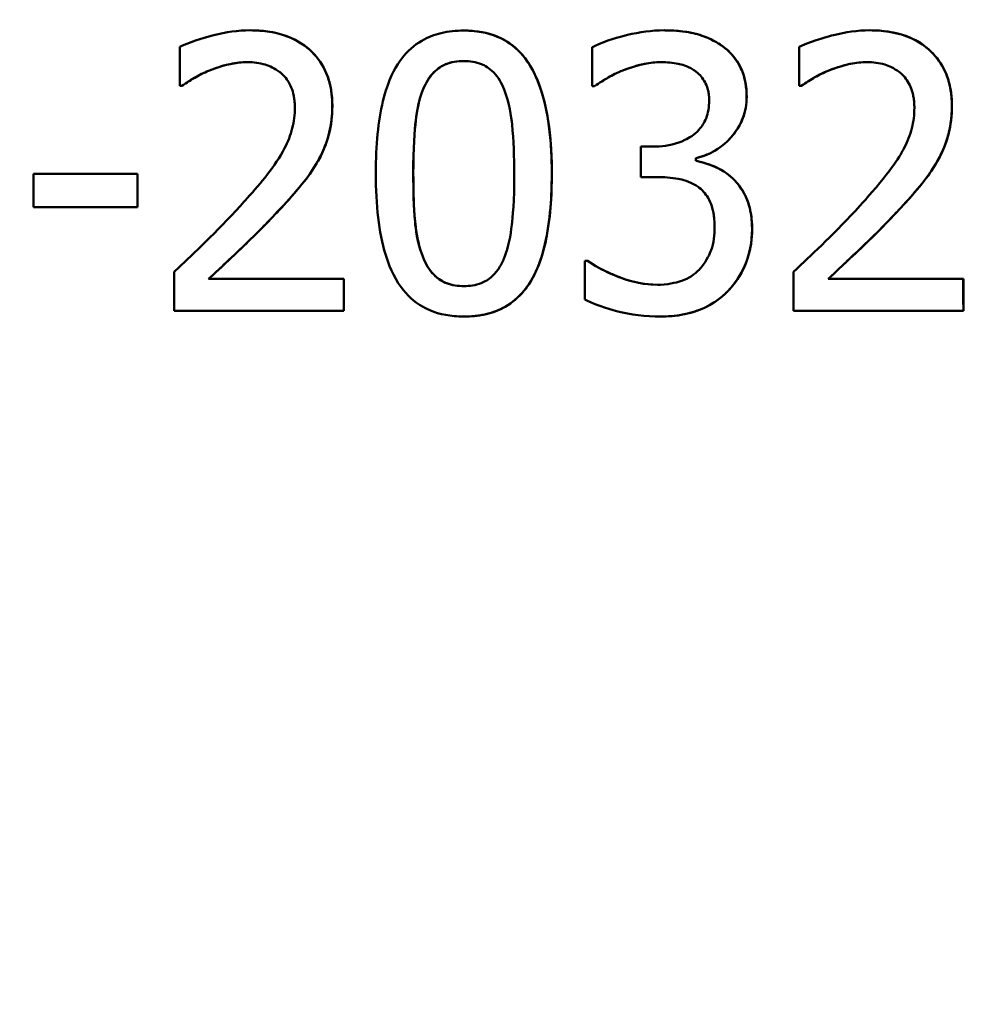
# Model space of a CAD drawing. Header units: millimetres. Extents: x 100 to 2000, y 93 to 2870.
# Tile 22 of 32: x 666 to 675, y 1519 to 1528. Entities that reach past the tile are written whole.
import ezdxf

# ---------------------------------------------------------------- set-up
doc = ezdxf.new("R2010")
doc.units = ezdxf.units.MM
doc.header["$LTSCALE"] = 10
for name, color, linetype, lineweight in [('Dimensions(ISO)', 7, 'Continuous', 25), ('Visible Edges(ISO)', 7, 'Continuous', 50), ('Visible Tangent Edges(ISO)', 7, 'Continuous', 25)]:
    doc.layers.add(name, color=color, linetype=linetype, lineweight=lineweight)
doc.styles.add('Text_3.5mm', font='arial.ttf', dxfattribs={"width": 0.9})
doc.dimstyles.new('KS-STANDARD', dxfattribs={"dimscale": 10, "dimtxt": 3.5, "dimasz": 2.5, "dimexe": 3.175, "dimexo": 0, "dimgap": 0.8, "dimtad": 1, "dimdec": 1, "dimrnd": 1e-08, "dimtxsty": 'Text_3.5mm', "dimcen": 0.09, "dimdle": 10, "dimclrd": 7, "dimclre": 7, "dimclrt": 7, "dimadec": 0, "dimazin": 2, "dimtfac": 0.714286, "dimtdec": 4, "dimtmove": 0, "dimatfit": 3, "dimfxl": 0, "dimtolj": 1, "dimlwd": 25, "dimlwe": 25, "dimarcsym": 0})

# ---------------------------------------------------------------- blocks, each defined once
blk = doc.blocks.new('*D7')
at = {"layer": 'Defpoints', "color": 0, "linetype": 'Continuous'}
for p in [(1000.5241, 1726.8436), (1100.692, 1726.8436), (594.9241, 1447.1514)]:
    blk.add_point(p, dxfattribs=at)
at = {"layer": 'Dimensions(ISO)', "color": 7, "linetype": 'Continuous', "lineweight": 25}
for p, q in [((1000.5241, 1726.8436), (1132.442, 1726.8436)), ((1100.692, 1472.1514), (1100.692, 1701.8436)), ((594.9241, 1447.1514), (1132.442, 1447.1514))]:
    blk.add_line(p, q, dxfattribs=at)
at = {"layer": 'Dimensions(ISO)', "color": 7, "linetype": 'Continuous'}
for points in [[(1096.5254, 1701.8436), (1104.8587, 1701.8436), (1100.692, 1726.8436)], [(1096.5254, 1472.1514), (1104.8587, 1472.1514), (1100.692, 1447.1514)]]:
    blk.add_solid(points, dxfattribs=at)
at = {"layer": 'Dimensions(ISO)', "color": 7, "linetype": 'Continuous', "lineweight": 25, "insert": (1074.822, 1548.6263), "char_height": 35, "attachment_point": 4, "rotation": 90, "style": 'Text_3.5mm'}
blk.add_mtext('\\A1;280', dxfattribs=at)

msp = doc.modelspace()

# ---------------------------------------------------------------- linework, layer by layer
at = {"layer": 'Visible Edges(ISO)'}
for p, q in [((668.398, 1527.6514), (668.3986, 1527.6514)), ((670.341, 1527.6494), (670.3417, 1527.6494)), ((672.1626, 1527.6514), (672.1633, 1527.6514)), ((674.0332, 1527.6514), (674.0338, 1527.6514)), ((671.7772, 1527.2827), (671.7779, 1527.2827)), ((667.7755, 1527.1449), (667.7572, 1527.1449)), ((667.7755, 1527.1449), (667.7761, 1527.1449)), ((671.5298, 1527.1429), (671.5095, 1527.1429)), ((671.5298, 1527.1429), (671.5304, 1527.1429)), ((673.4104, 1527.1449), (673.3921, 1527.1449)), ((673.4104, 1527.1449), (673.4111, 1527.1449)), ((671.9519, 1526.5939), (672.0635, 1526.5939)), ((672.451, 1526.4885), (672.4517, 1526.4885)), ((672.451, 1526.4642), (672.4517, 1526.4642)), ((666.4252, 1526.3447), (667.3722, 1526.3447)), ((667.3722, 1526.3447), (667.3729, 1526.3447)), ((672.094, 1526.3163), (671.952, 1526.3163)), ((667.3724, 1526.0408), (666.4254, 1526.0408)), ((667.3724, 1526.0408), (667.373, 1526.0408)), ((671.4413, 1525.5546), (671.4657, 1525.5546)), ((671.4657, 1525.5546), (671.4664, 1525.5546)), ((668.0198, 1525.3884), (669.2488, 1525.3884)), ((669.2488, 1525.3884), (669.2495, 1525.3884)), ((673.6548, 1525.3884), (674.8844, 1525.3884)), ((674.8844, 1525.3884), (674.8851, 1525.3884)), ((669.2491, 1525.0987), (667.7057, 1525.0987)), ((669.2491, 1525.0987), (669.2497, 1525.0987)), ((674.8847, 1525.0987), (673.3406, 1525.0987)), ((674.8847, 1525.0987), (674.8854, 1525.0987)), ((670.3424, 1525.0461), (670.343, 1525.0461)), ((672.1254, 1525.0461), (672.1261, 1525.0461))]:
    msp.add_line(p, q, dxfattribs=at)
for points, knots in [([(668.398, 1527.6514), (668.2868, 1527.6514), (668.1755, 1527.6348), (668.009, 1527.5925), (667.8817, 1527.5579), (667.7733, 1527.5092), (667.7652, 1527.5054), (667.7572, 1527.5015)], [-0.1012861, -0.1012861, -0.1012861, -0.1012861, -0.0370418, -0.0370418, -0.0027812, -0.0027812, 0, 0, 0, 0]), ([(669.1445, 1526.9646), (669.1445, 1526.974), (669.1443, 1526.9834), (669.142, 1527.0651), (669.1317, 1527.1365), (669.0859, 1527.2823), (669.0484, 1527.3517), (668.9536, 1527.4646), (668.8906, 1527.5226), (668.6985, 1527.6186), (668.5873, 1527.642), (668.4499, 1527.6507), (668.4239, 1527.6514), (668.398, 1527.6514)], [-0.1518637, -0.1518637, -0.1518637, -0.1518637, -0.1475148, -0.1475148, -0.1140475, -0.1140475, -0.076067, -0.076067, -0.0437171, -0.0437171, -0.0082261, -0.0082261, 0, 0, 0, 0]), ([(668.3986, 1527.6514), (668.5155, 1527.6514), (668.6344, 1527.636), (668.8247, 1527.5615), (668.8978, 1527.5157), (669.0174, 1527.3966), (669.0617, 1527.331), (669.1301, 1527.164), (669.1451, 1527.065), (669.1451, 1526.9646)], [0, 0, 0, 0, 0.03708, 0.03708, 0.0647443, 0.0647443, 0.089631, 0.089631, 0.1198113, 0.1198113, 0.1198113, 0.1198113]), ([(670.341, 1527.6494), (670.2719, 1527.6494), (670.2022, 1527.6427), (670.0735, 1527.6116), (670.0146, 1527.5892), (669.8888, 1527.5164), (669.828, 1527.4623), (669.7274, 1527.3316), (669.675, 1527.2405), (669.5793, 1526.9364), (669.5509, 1526.731), (669.541, 1526.4467), (669.5402, 1526.3966), (669.5402, 1526.3467)], [-0.3004129, -0.3004129, -0.3004129, -0.3004129, -0.2489104, -0.2489104, -0.2025513, -0.2025513, -0.1433017, -0.1433017, -0.0861745, -0.0861745, -0.0151673, -0.0151673, 0, 0, 0, 0]), ([(671.1406, 1526.3487), (671.1405, 1526.4923), (671.1334, 1526.6402), (671.0989, 1526.8985), (671.0746, 1527.0173), (671.0063, 1527.2157), (670.9633, 1527.3117), (670.8458, 1527.465), (670.7836, 1527.5203), (670.6251, 1527.6099), (670.5314, 1527.6354), (670.4036, 1527.648), (670.3723, 1527.6494), (670.341, 1527.6494)], [-0.1948832, -0.1948832, -0.1948832, -0.1948832, -0.143733, -0.143733, -0.1017855, -0.1017855, -0.068282, -0.068282, -0.0414439, -0.0414439, -0.0100897, -0.0100897, 0, 0, 0, 0]), ([(670.3417, 1527.6494), (670.4471, 1527.6494), (670.5525, 1527.6334), (670.728, 1527.5585), (670.7968, 1527.5105), (670.9005, 1527.3998), (670.9562, 1527.3261), (671.1194, 1526.9428), (671.1411, 1526.6025), (671.1413, 1526.3487)], [0, 0, 0, 0, 0.0340202, 0.0340202, 0.0612848, 0.0612848, 0.0817302, 0.0817302, 0.1274853, 0.1274853, 0.1274853, 0.1274853]), ([(672.1626, 1527.6514), (672.0509, 1527.6514), (671.9388, 1527.6357), (671.7532, 1527.5911), (671.6346, 1527.5586), (671.5277, 1527.507), (671.5185, 1527.5023), (671.5094, 1527.4974)], [-0.08801735, -0.08801735, -0.08801735, -0.08801735, -0.03791609, -0.03791609, -0.00326889, -0.00326889, 0, 0, 0, 0]), ([(672.6901, 1527.5096), (672.6238, 1527.5563), (672.5518, 1527.5901), (672.4202, 1527.6288), (672.3339, 1527.6476), (672.1899, 1527.6512), (672.1763, 1527.6514), (672.1626, 1527.6514)], [-0.106868, -0.106868, -0.106868, -0.106868, -0.0472693, -0.0472693, -0.0044777, -0.0044777, 0, 0, 0, 0]), ([(672.1633, 1527.6514), (672.2369, 1527.6514), (672.3124, 1527.6466), (672.4411, 1527.6238), (672.4942, 1527.6092), (672.5974, 1527.5675), (672.6455, 1527.5415), (672.6907, 1527.5096)], [0, 0, 0, 0, 0.02416393, 0.02416393, 0.04293737, 0.04293737, 0.06105215, 0.06105215, 0.06105215, 0.06105215]), ([(674.0332, 1527.6514), (673.923, 1527.6514), (673.8126, 1527.6351), (673.6644, 1527.5977), (673.5273, 1527.5621), (673.4102, 1527.5102), (673.4011, 1527.5059), (673.392, 1527.5015)], [-0.1454244, -0.1454244, -0.1454244, -0.1454244, -0.0416476, -0.0416476, -0.0032557, -0.0032557, 0, 0, 0, 0]), ([(674.78, 1526.9646), (674.78, 1526.9779), (674.7797, 1526.9911), (674.7764, 1527.0723), (674.7662, 1527.1391), (674.7239, 1527.2749), (674.6904, 1527.3395), (674.6043, 1527.4495), (674.5423, 1527.5112), (674.3479, 1527.6148), (674.2343, 1527.6402), (674.0916, 1527.6505), (674.0623, 1527.6514), (674.0332, 1527.6514)], [-0.1601083, -0.1601083, -0.1601083, -0.1601083, -0.1536242, -0.1536242, -0.1202531, -0.1202531, -0.0825992, -0.0825992, -0.0479598, -0.0479598, -0.0097675, -0.0097675, 0, 0, 0, 0]), ([(674.0338, 1527.6514), (674.144, 1527.6514), (674.2562, 1527.6377), (674.4679, 1527.5616), (674.5402, 1527.5071), (674.6458, 1527.4054), (674.6915, 1527.3409), (674.7429, 1527.2214), (674.7567, 1527.1752), (674.7762, 1527.074), (674.7807, 1527.0194), (674.7807, 1526.9646)], [0, 0, 0, 0, 0.0368949, 0.0368949, 0.075063, 0.075063, 0.1196425, 0.1196425, 0.1456117, 0.1456117, 0.1744481, 0.1744481, 0.1744481, 0.1744481]), ([(672.9133, 1527.0477), (672.9133, 1527.0586), (672.9131, 1527.0694), (672.911, 1527.1205), (672.9062, 1527.1605), (672.8845, 1527.2567), (672.8658, 1527.299), (672.816, 1527.3927), (672.7706, 1527.4456), (672.7078, 1527.4965), (672.699, 1527.5032), (672.6901, 1527.5096)], [-0.04569538, -0.04569538, -0.04569538, -0.04569538, -0.04375634, -0.04375634, -0.03657083, -0.03657083, -0.0259822, -0.0259822, -0.0035504, -0.0035504, 0, 0, 0, 0]), ([(672.6907, 1527.5096), (672.7435, 1527.4716), (672.7897, 1527.4254), (672.863, 1527.314), (672.8812, 1527.2624), (672.9073, 1527.1692), (672.914, 1527.1086), (672.914, 1527.0477)], [0, 0, 0, 0, 0.0210101, 0.0210101, 0.04182846, 0.04182846, 0.07585134, 0.07585134, 0.07585134, 0.07585134]), ([(668.0188, 1527.2827), (668.0795, 1527.3078), (668.206, 1527.3573), (668.3602, 1527.3616), (668.3669, 1527.3617), (668.3737, 1527.3617)], [-0.04889074, -0.04889074, -0.04889074, -0.04889074, -0.00214249, -0.00214249, 0, 0, 0, 0]), ([(668.3737, 1527.3617), (668.3209, 1527.3617), (668.2684, 1527.3558), (668.1822, 1527.3373), (668.107, 1527.319), (668.0194, 1527.2827)], [0.00006785, 0.00006785, 0.00006785, 0.00006785, 0.01683465, 0.01683465, 0.02783933, 0.02783933, 0.02783933, 0.02783933]), ([(668.3737, 1527.3617), (668.4284, 1527.3617), (668.483, 1527.3552), (668.5745, 1527.3272), (668.621, 1527.3072), (668.6709, 1527.268), (668.6755, 1527.2643), (668.68, 1527.2604)], [-0.04411118, -0.04411118, -0.04411118, -0.04411118, -0.0199958, -0.0199958, -0.00185118, -0.00185118, 0, 0, 0, 0]), ([(669.9679, 1527.1085), (669.9804, 1527.1398), (669.9953, 1527.1703), (670.0294, 1527.2246), (670.0479, 1527.2486), (670.108, 1527.3092), (670.1462, 1527.33), (670.2282, 1527.364), (670.2852, 1527.3718), (670.341, 1527.3718)], [-0.03954601, -0.03954601, -0.03954601, -0.03954601, -0.03353125, -0.03353125, -0.02804277, -0.02804277, -0.01799662, -0.01799662, 0, 0, 0, 0]), ([(670.341, 1527.3718), (670.2833, 1527.3718), (670.2244, 1527.3633), (670.143, 1527.3277), (670.1044, 1527.3064), (670.0453, 1527.2445), (670.0278, 1527.2213), (669.9952, 1527.1687), (669.9808, 1527.139), (669.9685, 1527.1085)], [0.0000701, 0.0000701, 0.0000701, 0.0000701, 0.01868056, 0.01868056, 0.02813225, 0.02813225, 0.03292523, 0.03292523, 0.03827827, 0.03827827, 0.03827827, 0.03827827]), ([(670.341, 1527.3718), (670.3961, 1527.3718), (670.4519, 1527.3642), (670.5302, 1527.3321), (670.5707, 1527.3112), (670.6544, 1527.224), (670.6853, 1527.1702), (670.7082, 1527.1125)], [-0.07374399, -0.07374399, -0.07374399, -0.07374399, -0.03812882, -0.03812882, -0.01911236, -0.01911236, 0, 0, 0, 0]), ([(671.7772, 1527.2827), (671.9614, 1527.3554), (672.0881, 1527.3606), (672.1215, 1527.3616), (672.1289, 1527.3617), (672.1363, 1527.3617)], [-0.01093385, -0.01093385, -0.01093385, -0.01093385, -0.00242905, -0.00242905, 0, 0, 0, 0]), ([(672.1363, 1527.3617), (672.0852, 1527.3617), (672.0344, 1527.3564), (671.9337, 1527.3355), (671.8593, 1527.3148), (671.7779, 1527.2827)], [0.00007257, 0.00007257, 0.00007257, 0.00007257, 0.01683468, 0.01683468, 0.0335202, 0.0335202, 0.0335202, 0.0335202]), ([(672.1363, 1527.3617), (672.1883, 1527.3617), (672.2403, 1527.3571), (672.321, 1527.3403), (672.3708, 1527.3278), (672.4302, 1527.2916), (672.4354, 1527.2882), (672.4406, 1527.2847)], [-0.05775637, -0.05775637, -0.05775637, -0.05775637, -0.02265302, -0.02265302, -0.00201425, -0.00201425, 0, 0, 0, 0]), ([(673.6538, 1527.2827), (673.7475, 1527.3215), (673.8617, 1527.3574), (673.9936, 1527.3616), (674.0012, 1527.3617), (674.0089, 1527.3617)], [-0.04412355, -0.04412355, -0.04412355, -0.04412355, -0.00255028, -0.00255028, 0, 0, 0, 0]), ([(674.0089, 1527.3617), (673.959, 1527.3617), (673.9093, 1527.3564), (673.8103, 1527.3363), (673.7352, 1527.3161), (673.6545, 1527.2827)], [0.00007562, 0.00007562, 0.00007562, 0.00007562, 0.01678922, 0.01678922, 0.0335544, 0.0335544, 0.0335544, 0.0335544]), ([(674.0089, 1527.3617), (674.0631, 1527.3617), (674.1174, 1527.3553), (674.209, 1527.3275), (674.255, 1527.3077), (674.305, 1527.269), (674.3102, 1527.2648), (674.3153, 1527.2604)], [-0.04500407, -0.04500407, -0.04500407, -0.04500407, -0.02074661, -0.02074661, -0.00218173, -0.00218173, 0, 0, 0, 0]), ([(667.7755, 1527.1449), (667.8071, 1527.1671), (667.8996, 1527.2325), (668.0082, 1527.2784), (668.0135, 1527.2806), (668.0188, 1527.2827)], [-0.03673159, -0.03673159, -0.03673159, -0.03673159, -0.00179141, -0.00179141, 0, 0, 0, 0]), ([(668.0194, 1527.2827), (667.9761, 1527.2654), (667.9342, 1527.2447), (667.8697, 1527.2062), (667.8167, 1527.1733), (667.7761, 1527.1449)], [0, 0, 0, 0, 0.01456406, 0.01456406, 0.02321608, 0.02321608, 0.02321608, 0.02321608]), ([(668.68, 1527.2604), (668.6997, 1527.2434), (668.7171, 1527.2241), (668.7514, 1527.1753), (668.7638, 1527.1489), (668.7812, 1527.1064), (668.7885, 1527.0815), (668.7964, 1527.0418), (668.7986, 1527.0274), (668.8012, 1527.0039), (668.802, 1526.9948), (668.8034, 1526.9726), (668.8037, 1526.9595), (668.8037, 1526.9464)], [-0.03005467, -0.03005467, -0.03005467, -0.03005467, -0.02517272, -0.02517272, -0.01902846, -0.01902846, -0.01111109, -0.01111109, -0.00671709, -0.00671709, -0.00394937, -0.00394937, 0, 0, 0, 0]), ([(671.5298, 1527.1429), (671.6025, 1527.1934), (671.6785, 1527.2393), (671.7643, 1527.2772), (671.7708, 1527.28), (671.7772, 1527.2827)], [-0.02998523, -0.02998523, -0.02998523, -0.02998523, -0.0022392, -0.0022392, 0, 0, 0, 0]), ([(671.7779, 1527.2827), (671.736, 1527.2649), (671.6932, 1527.2445), (671.6212, 1527.203), (671.5721, 1527.1719), (671.5304, 1527.1429)], [0, 0, 0, 0, 0.01455149, 0.01455149, 0.02625758, 0.02625758, 0.02625758, 0.02625758]), ([(672.4406, 1527.2847), (672.4456, 1527.2813), (672.4504, 1527.2777), (672.488, 1527.2482), (672.5144, 1527.2159), (672.5413, 1527.1666), (672.5525, 1527.1445), (672.5643, 1527.0985), (672.5668, 1527.0854), (672.5698, 1527.0638), (672.5707, 1527.0555), (672.5721, 1527.0359), (672.5725, 1527.0246), (672.5725, 1527.0132)], [-0.06018099, -0.06018099, -0.06018099, -0.06018099, -0.05514115, -0.05514115, -0.02046915, -0.02046915, -0.01001795, -0.01001795, -0.00595336, -0.00595336, -0.00341176, -0.00341176, 0, 0, 0, 0]), ([(673.4104, 1527.1449), (673.4424, 1527.1673), (673.5338, 1527.2319), (673.6419, 1527.2778), (673.6478, 1527.2803), (673.6538, 1527.2827)], [-0.03815383, -0.03815383, -0.03815383, -0.03815383, -0.00209901, -0.00209901, 0, 0, 0, 0]), ([(673.6545, 1527.2827), (673.6135, 1527.2663), (673.5735, 1527.2468), (673.5034, 1527.2058), (673.4495, 1527.1718), (673.4111, 1527.1449)], [0, 0, 0, 0, 0.01440247, 0.01440247, 0.02604846, 0.02604846, 0.02604846, 0.02604846]), ([(674.3153, 1527.2604), (674.3197, 1527.2566), (674.324, 1527.2527), (674.3608, 1527.2172), (674.386, 1527.1792), (674.412, 1527.1182), (674.4206, 1527.0946), (674.4305, 1527.0491), (674.4328, 1527.035), (674.4358, 1527.0117), (674.4367, 1527.0025), (674.4386, 1526.9778), (674.4391, 1526.9621), (674.4391, 1526.9464)], [-0.04945125, -0.04945125, -0.04945125, -0.04945125, -0.04629718, -0.04629718, -0.02177236, -0.02177236, -0.01188062, -0.01188062, -0.00752798, -0.00752798, -0.00473558, -0.00473558, 0, 0, 0, 0]), ([(669.881, 1526.3467), (669.8809, 1526.5795), (669.8936, 1526.7442), (669.9143, 1526.9216), (669.9333, 1527.0213), (669.9679, 1527.1085)], [-0.05370416, -0.05370416, -0.05370416, -0.05370416, -0.02819331, -0.02819331, 0, 0, 0, 0]), ([(669.9685, 1527.1085), (669.9338, 1527.021), (669.9148, 1526.921), (669.8944, 1526.7446), (669.8815, 1526.5801), (669.8816, 1526.3467)], [0, 0, 0, 0, 0.02827254, 0.02827254, 0.0534034, 0.0534034, 0.0534034, 0.0534034]), ([(670.7082, 1527.1125), (670.7555, 1526.9936), (670.7723, 1526.8607), (670.7948, 1526.6513), (670.7997, 1526.4956), (670.7998, 1526.3487)], [-0.0649151, -0.0649151, -0.0649151, -0.0649151, -0.04468812, -0.04468812, 0, 0, 0, 0]), ([(672.451, 1526.4885), (672.5062, 1526.5003), (672.5596, 1526.5196), (672.6606, 1526.5756), (672.7063, 1526.6109), (672.782, 1526.6876), (672.8267, 1526.7394), (672.8894, 1526.8694), (672.9058, 1526.9318), (672.9127, 1527.0141), (672.9133, 1527.0309), (672.9133, 1527.0477)], [-0.106255, -0.106255, -0.106255, -0.106255, -0.077266, -0.077266, -0.0485344, -0.0485344, -0.0248042, -0.0248042, -0.0050653, -0.0050653, 0, 0, 0, 0]), ([(672.914, 1527.0477), (672.914, 1526.98), (672.9031, 1526.9139), (672.8566, 1526.7922), (672.8245, 1526.7399), (672.7467, 1526.6475), (672.6938, 1526.5966), (672.5708, 1526.5235), (672.5125, 1526.5014), (672.4517, 1526.4885)], [0, 0, 0, 0, 0.02040585, 0.02040585, 0.03915844, 0.03915844, 0.05731294, 0.05731294, 0.07202923, 0.07202923, 0.07202923, 0.07202923]), ([(668.8037, 1526.9464), (668.8038, 1526.8834), (668.7961, 1526.8211), (668.7646, 1526.6966), (668.7408, 1526.6362), (668.6231, 1526.4102), (668.4962, 1526.2651), (668.3505, 1526.1005), (668.3299, 1526.0776), (668.3093, 1526.055)], [-0.1047511, -0.1047511, -0.1047511, -0.1047511, -0.0857376, -0.0857376, -0.0661912, -0.0661912, -0.009226, -0.009226, 0, 0, 0, 0]), ([(669.0149, 1526.4642), (669.054, 1526.532), (669.084, 1526.6039), (669.1199, 1526.7263), (669.1407, 1526.8087), (669.1443, 1526.9423), (669.1445, 1526.9534), (669.1445, 1526.9646)], [-0.09902744, -0.09902744, -0.09902744, -0.09902744, -0.04026937, -0.04026937, -0.00337103, -0.00337103, 0, 0, 0, 0]), ([(669.1451, 1526.9646), (669.1451, 1526.8774), (669.1362, 1526.7895), (669.1008, 1526.6551), (669.0735, 1526.5647), (669.0155, 1526.4642)], [0, 0, 0, 0, 0.02630502, 0.02630502, 0.04169488, 0.04169488, 0.04169488, 0.04169488]), ([(672.5725, 1527.0132), (672.5725, 1526.9844), (672.5704, 1526.9554), (672.561, 1526.9006), (672.5541, 1526.8749), (672.5288, 1526.8106), (672.5069, 1526.7755), (672.4377, 1526.7001), (672.3893, 1526.6713), (672.2779, 1526.6169), (672.1968, 1526.6003), (672.0989, 1526.5944), (672.0812, 1526.5939), (672.0635, 1526.5939)], [-0.06577483, -0.06577483, -0.06577483, -0.06577483, -0.05967178, -0.05967178, -0.05405981, -0.05405981, -0.04509053, -0.04509053, -0.03203508, -0.03203508, -0.0058002, -0.0058002, 0, 0, 0, 0]), ([(674.4391, 1526.9464), (674.4391, 1526.8839), (674.4315, 1526.8221), (674.4005, 1526.6983), (674.3771, 1526.6383), (674.3135, 1526.5153), (674.2377, 1526.3861), (673.9906, 1526.1061), (673.9676, 1526.0804), (673.9445, 1526.055)], [-0.2910675, -0.2910675, -0.2910675, -0.2910675, -0.2037163, -0.2037163, -0.1138141, -0.1138141, -0.0104727, -0.0104727, 0, 0, 0, 0]), ([(674.6503, 1526.4642), (674.689, 1526.5312), (674.7189, 1526.6024), (674.7552, 1526.7253), (674.7757, 1526.8066), (674.7798, 1526.9392), (674.78, 1526.9519), (674.78, 1526.9646)], [-0.09590627, -0.09590627, -0.09590627, -0.09590627, -0.03996295, -0.03996295, -0.00384, -0.00384, 0, 0, 0, 0]), ([(674.7807, 1526.9646), (674.7807, 1526.8773), (674.7717, 1526.7892), (674.7363, 1526.655), (674.709, 1526.5646), (674.651, 1526.4642)], [0, 0, 0, 0, 0.02635048, 0.02635048, 0.04162899, 0.04162899, 0.04162899, 0.04162899]), ([(668.6805, 1526.0367), (668.741, 1526.101), (668.7995, 1526.1672), (668.8873, 1526.2732), (668.9452, 1526.3446), (669.0055, 1526.4476), (669.0102, 1526.4559), (669.0149, 1526.4642)], [-0.0950797, -0.0950797, -0.0950797, -0.0950797, -0.0358608, -0.0358608, -0.00286002, -0.00286002, 0, 0, 0, 0]), ([(669.0155, 1526.4642), (668.9734, 1526.3884), (668.9234, 1526.3169), (668.8086, 1526.1766), (668.746, 1526.1056), (668.6811, 1526.0367)], [0, 0, 0, 0, 0.02605732, 0.02605732, 0.05456306, 0.05456306, 0.05456306, 0.05456306]), ([(672.7879, 1526.3021), (672.7414, 1526.3461), (672.6895, 1526.3819), (672.6155, 1526.4138), (672.5486, 1526.4418), (672.464, 1526.4615), (672.4575, 1526.4629), (672.451, 1526.4642)], [-0.1264073, -0.1264073, -0.1264073, -0.1264073, -0.0288701, -0.0288701, -0.002199, -0.002199, 0, 0, 0, 0]), ([(672.4517, 1526.4642), (672.5008, 1526.4542), (672.5496, 1526.439), (672.645, 1526.4028), (672.713, 1526.3736), (672.7885, 1526.3021)], [0, 0, 0, 0, 0.01665673, 0.01665673, 0.03406219, 0.03406219, 0.03406219, 0.03406219]), ([(674.3158, 1526.0367), (674.3758, 1526.1005), (674.4339, 1526.1661), (674.5223, 1526.2727), (674.5793, 1526.3429), (674.6397, 1526.4453), (674.6451, 1526.4547), (674.6503, 1526.4642)], [-0.09225573, -0.09225573, -0.09225573, -0.09225573, -0.03590444, -0.03590444, -0.00327351, -0.00327351, 0, 0, 0, 0]), ([(674.651, 1526.4642), (674.61, 1526.3904), (674.5617, 1526.321), (674.4477, 1526.1804), (674.3831, 1526.1075), (674.3165, 1526.0367)], [0, 0, 0, 0, 0.02546354, 0.02546354, 0.05514375, 0.05514375, 0.05514375, 0.05514375]), ([(669.5402, 1526.3467), (669.5404, 1526.0601), (669.5681, 1525.8128), (669.6556, 1525.5233), (669.6985, 1525.412), (669.8235, 1525.2402), (669.8882, 1525.1805), (670.0526, 1525.0864), (670.1496, 1525.0596), (670.2819, 1525.0474), (670.3121, 1525.0461), (670.3424, 1525.0461)], [-0.2017762, -0.2017762, -0.2017762, -0.2017762, -0.1133202, -0.1133202, -0.0730592, -0.0730592, -0.0432728, -0.0432728, -0.0097775, -0.0097775, 0, 0, 0, 0]), ([(669.9666, 1525.5931), (669.9159, 1525.7254), (669.9025, 1525.8522), (669.8845, 1526.0464), (669.881, 1526.201), (669.881, 1526.3467)], [-0.06178266, -0.06178266, -0.06178266, -0.06178266, -0.0443316, -0.0443316, 0, 0, 0, 0]), ([(669.8816, 1526.3467), (669.8817, 1526.2208), (669.8844, 1526.0901), (669.8961, 1525.926), (669.8995, 1525.8904), (669.9145, 1525.7688), (669.9348, 1525.6779), (669.9673, 1525.5931)], [0, 0, 0, 0, 0.03832437, 0.03832437, 0.05149076, 0.05149076, 0.09437483, 0.09437483, 0.09437483, 0.09437483]), ([(670.3424, 1525.0461), (670.4095, 1525.0461), (670.4779, 1525.0525), (670.6044, 1525.0828), (670.6623, 1525.1045), (670.7829, 1525.1734), (670.8401, 1525.2224), (670.9473, 1525.3529), (670.9953, 1525.4403), (671.1045, 1525.748), (671.1304, 1525.985), (671.1398, 1526.2462), (671.1406, 1526.2976), (671.1406, 1526.3487)], [-0.1953859, -0.1953859, -0.1953859, -0.1953859, -0.1680121, -0.1680121, -0.1436506, -0.1436506, -0.1143461, -0.1143461, -0.0795851, -0.0795851, -0.0155722, -0.0155722, 0, 0, 0, 0]), ([(671.1413, 1526.3487), (671.1414, 1526.1467), (671.1283, 1525.9285), (671.0636, 1525.63), (671.0318, 1525.5254), (670.9636, 1525.3878), (670.9323, 1525.3332), (670.8494, 1525.2335), (670.8064, 1525.1938), (670.6878, 1525.1132), (670.6114, 1525.0828), (670.4693, 1525.0516), (670.4056, 1525.0461), (670.343, 1525.0461)], [0, 0, 0, 0, 0.0615306, 0.0615306, 0.0932935, 0.0932935, 0.1079452, 0.1079452, 0.1203577, 0.1203577, 0.1382489, 0.1382489, 0.1523113, 0.1523113, 0.1523113, 0.1523113]), ([(670.7998, 1526.3487), (670.7999, 1526.0969), (670.785, 1525.9447), (670.7665, 1525.7852), (670.7469, 1525.6781), (670.7111, 1525.587)], [-0.04911258, -0.04911258, -0.04911258, -0.04911258, -0.02948256, -0.02948256, 0, 0, 0, 0]), ([(672.094, 1526.3163), (672.1604, 1526.3163), (672.227, 1526.3114), (672.3288, 1526.2926), (672.3912, 1526.2786), (672.4598, 1526.2352), (672.4657, 1526.2313), (672.4714, 1526.2272)], [-0.06968443, -0.06968443, -0.06968443, -0.06968443, -0.02702027, -0.02702027, -0.00234931, -0.00234931, 0, 0, 0, 0]), ([(672.4714, 1526.2272), (672.4752, 1526.2245), (672.479, 1526.2217), (672.5198, 1526.1897), (672.5492, 1526.153), (672.5868, 1526.0808), (672.5955, 1526.0553), (672.6052, 1526.0209), (672.6086, 1526.0058), (672.6133, 1525.9804), (672.6148, 1525.9701), (672.6188, 1525.939), (672.6204, 1525.9178), (672.6216, 1525.886), (672.6218, 1525.8753), (672.6218, 1525.8645)], [-0.03482628, -0.03482628, -0.03482628, -0.03482628, -0.03388011, -0.03388011, -0.02432913, -0.02432913, -0.01791105, -0.01791105, -0.01305594, -0.01305594, -0.00983221, -0.00983221, -0.00329494, -0.00329494, 0, 0, 0, 0]), ([(672.9626, 1525.8402), (672.9626, 1525.8618), (672.962, 1525.8835), (672.9597, 1525.918), (672.9586, 1525.9311), (672.9506, 1526.003), (672.9377, 1526.0609), (672.9021, 1526.1457), (672.8698, 1526.2186), (672.8003, 1526.2903), (672.7942, 1526.2963), (672.7879, 1526.3021)], [-0.11272, -0.11272, -0.11272, -0.11272, -0.0944688, -0.0944688, -0.0833186, -0.0833186, -0.0328494, -0.0328494, -0.0028304, -0.0028304, 0, 0, 0, 0]), ([(672.7885, 1526.3021), (672.8324, 1526.2619), (672.8674, 1526.2131), (672.9252, 1526.1002), (672.9385, 1526.0517), (672.9583, 1525.9609), (672.9633, 1525.9002), (672.9633, 1525.8402)], [0, 0, 0, 0, 0.01968339, 0.01968339, 0.04085421, 0.04085421, 0.07744777, 0.07744777, 0.07744777, 0.07744777]), ([(668.3093, 1526.055), (668.0869, 1525.8105), (667.8812, 1525.619), (667.7294, 1525.4759), (667.7174, 1525.4646), (667.7054, 1525.4533)], [-0.06270173, -0.06270173, -0.06270173, -0.06270173, -0.00495399, -0.00495399, 0, 0, 0, 0]), ([(673.9445, 1526.055), (673.7227, 1525.8113), (673.5204, 1525.623), (673.3671, 1525.4785), (673.3537, 1525.4659), (673.3403, 1525.4533)], [-0.06400582, -0.06400582, -0.06400582, -0.06400582, -0.00558947, -0.00558947, 0, 0, 0, 0]), ([(668.0198, 1525.3884), (668.1116, 1525.4738), (668.2066, 1525.5638), (668.4106, 1525.7581), (668.5247, 1525.8697), (668.6566, 1526.0109), (668.6685, 1526.0238), (668.6805, 1526.0367)], [-0.1098005, -0.1098005, -0.1098005, -0.1098005, -0.0581881, -0.0581881, -0.0053042, -0.0053042, 0, 0, 0, 0]), ([(668.6811, 1526.0367), (668.5782, 1525.9247), (668.4699, 1525.8151), (668.2777, 1525.6303), (668.1413, 1525.5008), (668.0204, 1525.3884)], [0, 0, 0, 0, 0.04580789, 0.04580789, 0.08020977, 0.08020977, 0.08020977, 0.08020977]), ([(673.6548, 1525.3884), (673.7457, 1525.4729), (673.8394, 1525.5617), (674.0359, 1525.7486), (674.1512, 1525.8605), (674.2887, 1526.0074), (674.3023, 1526.0221), (674.3158, 1526.0367)], [-0.1191595, -0.1191595, -0.1191595, -0.1191595, -0.0614218, -0.0614218, -0.0060872, -0.0060872, 0, 0, 0, 0]), ([(674.3165, 1526.0367), (674.2241, 1525.9362), (674.1274, 1525.8376), (673.9634, 1525.6782), (673.896, 1525.6147), (673.7655, 1525.4913), (673.7101, 1525.4392), (673.6555, 1525.3884)], [0, 0, 0, 0, 0.04165487, 0.04165487, 0.06972872, 0.06972872, 0.09159653, 0.09159653, 0.09159653, 0.09159653]), ([(672.6218, 1525.8645), (672.6218, 1525.7893), (672.6137, 1525.7144), (672.5793, 1525.6193), (672.5543, 1525.56), (672.4946, 1525.4875), (672.4894, 1525.4815), (672.4841, 1525.4756)], [-0.08140966, -0.08140966, -0.08140966, -0.08140966, -0.02826615, -0.02826615, -0.00239123, -0.00239123, 0, 0, 0, 0]), ([(672.7419, 1525.277), (672.8081, 1525.3457), (672.86, 1525.4241), (672.9247, 1525.5743), (672.9563, 1525.6688), (672.9624, 1525.8132), (672.9626, 1525.8267), (672.9626, 1525.8402)], [-0.1010544, -0.1010544, -0.1010544, -0.1010544, -0.0443596, -0.0443596, -0.0041573, -0.0041573, 0, 0, 0, 0]), ([(672.9633, 1525.8402), (672.9634, 1525.7544), (672.9521, 1525.6686), (672.9013, 1525.5076), (672.8697, 1525.4496), (672.8186, 1525.365), (672.7831, 1525.319), (672.7426, 1525.277)], [0, 0, 0, 0, 0.02647378, 0.02647378, 0.05094141, 0.05094141, 0.08658633, 0.08658633, 0.08658633, 0.08658633]), ([(670.3421, 1525.3236), (670.2878, 1525.3236), (670.2338, 1525.3309), (670.1546, 1525.3611), (670.1117, 1525.3823), (670.0226, 1525.4738), (669.9901, 1525.5308), (669.9666, 1525.5931)], [-0.07717182, -0.07717182, -0.07717182, -0.07717182, -0.04227707, -0.04227707, -0.02130967, -0.02130967, 0, 0, 0, 0]), ([(669.9673, 1525.5931), (669.9911, 1525.5297), (670.0243, 1525.4719), (670.1139, 1525.3814), (670.1561, 1525.3606), (670.2357, 1525.3308), (670.2887, 1525.3237), (670.3421, 1525.3236)], [0, 0, 0, 0, 0.02170537, 0.02170537, 0.04226315, 0.04226315, 0.07477091, 0.07477091, 0.07477091, 0.07477091]), ([(670.7111, 1525.587), (670.698, 1525.553), (670.682, 1525.5198), (670.6444, 1525.4613), (670.6237, 1525.4359), (670.5659, 1525.3825), (670.5314, 1525.3632), (670.4482, 1525.3307), (670.3943, 1525.3236), (670.3421, 1525.3236)], [-0.04403354, -0.04403354, -0.04403354, -0.04403354, -0.03544399, -0.03544399, -0.02771432, -0.02771432, -0.01684401, -0.01684401, 0, 0, 0, 0]), ([(672.1049, 1525.3358), (671.9886, 1525.3358), (671.877, 1525.3589), (671.7326, 1525.4129), (671.6002, 1525.4639), (671.4827, 1525.5425), (671.4741, 1525.5484), (671.4657, 1525.5546)], [-0.1700408, -0.1700408, -0.1700408, -0.1700408, -0.0474212, -0.0474212, -0.0034928, -0.0034928, 0, 0, 0, 0]), ([(671.4664, 1525.5546), (671.5305, 1525.5078), (671.6073, 1525.4683), (671.6962, 1525.429), (671.713, 1525.4219), (671.7998, 1525.3864), (671.933, 1525.3359), (672.1049, 1525.3358)], [0, 0, 0, 0, 0.02666047, 0.02666047, 0.03281067, 0.03281067, 0.05836306, 0.05836306, 0.05836306, 0.05836306]), ([(672.4841, 1525.4756), (672.4623, 1525.4519), (672.4381, 1525.4315), (672.3838, 1525.3965), (672.3543, 1525.3826), (672.2963, 1525.3627), (672.2243, 1525.3397), (672.1211, 1525.3359), (672.113, 1525.3358), (672.1049, 1525.3358)], [-0.1010435, -0.1010435, -0.1010435, -0.1010435, -0.0682192, -0.0682192, -0.0337756, -0.0337756, -0.0026612, -0.0026612, 0, 0, 0, 0]), ([(672.1254, 1525.0461), (672.1929, 1525.0461), (672.2616, 1525.0512), (672.39, 1525.0751), (672.4498, 1525.0923), (672.5834, 1525.1493), (672.6532, 1525.193), (672.7243, 1525.2592), (672.7332, 1525.268), (672.7419, 1525.277)], [-0.07139963, -0.07139963, -0.07139963, -0.07139963, -0.04923925, -0.04923925, -0.02941789, -0.02941789, -0.00378082, -0.00378082, 0, 0, 0, 0]), ([(672.7426, 1525.277), (672.6855, 1525.2178), (672.6205, 1525.1713), (672.4993, 1525.1111), (672.4329, 1525.0845), (672.2719, 1525.052), (672.1983, 1525.0461), (672.1261, 1525.0461)], [0, 0, 0, 0, 0.0248139, 0.0248139, 0.04203924, 0.04203924, 0.05615921, 0.05615921, 0.05615921, 0.05615921]), ([(671.4416, 1525.2), (671.5617, 1525.1401), (671.7964, 1525.0547), (672.0961, 1525.0463), (672.1107, 1525.0461), (672.1254, 1525.0461)], [-0.09874132, -0.09874132, -0.09874132, -0.09874132, -0.00482538, -0.00482538, 0, 0, 0, 0])]:
    msp.add_open_spline(points, degree=3, knots=knots, dxfattribs=at)
for points in [[(667.7572, 1527.5015), (667.7572, 1527.3839), (667.7572, 1527.2648), (667.7572, 1527.1449)], [(671.5094, 1527.4974), (671.5094, 1527.3805), (671.5095, 1527.2621), (671.5095, 1527.1429)], [(673.392, 1527.5015), (673.3921, 1527.3839), (673.3921, 1527.2648), (673.3921, 1527.1449)], [(671.9519, 1526.5939), (671.9519, 1526.5014), (671.952, 1526.4088), (671.952, 1526.3163)], [(672.451, 1526.4642), (672.451, 1526.4723), (672.451, 1526.4804), (672.451, 1526.4885)], [(672.4517, 1526.4885), (672.4517, 1526.4804), (672.4517, 1526.4723), (672.4517, 1526.4642)], [(666.4252, 1526.3447), (666.4253, 1526.2433), (666.4253, 1526.1419), (666.4254, 1526.0408)], [(667.3724, 1526.0408), (667.3723, 1526.1419), (667.3723, 1526.2433), (667.3722, 1526.3447)], [(667.3729, 1526.3447), (667.3729, 1526.2432), (667.373, 1526.1419), (667.373, 1526.0408)], [(671.4413, 1525.5546), (671.4414, 1525.4352), (671.4415, 1525.3169), (671.4416, 1525.2)], [(667.7054, 1525.4533), (667.7055, 1525.3339), (667.7056, 1525.2156), (667.7057, 1525.0987)], [(673.3403, 1525.4533), (673.3404, 1525.3338), (673.3405, 1525.2154), (673.3406, 1525.0987)], [(669.2491, 1525.0987), (669.249, 1525.1944), (669.2489, 1525.291), (669.2488, 1525.3884)], [(669.2495, 1525.3884), (669.2495, 1525.291), (669.2496, 1525.1943), (669.2497, 1525.0987)], [(674.8847, 1525.0987), (674.8846, 1525.1943), (674.8845, 1525.2909), (674.8844, 1525.3884)], [(674.8851, 1525.3884), (674.8852, 1525.2908), (674.8853, 1525.1942), (674.8854, 1525.0987)]]:
    msp.add_open_spline(points, degree=3, dxfattribs=at)
at = {"layer": 'Visible Tangent Edges(ISO)'}
for p, q in [((672.6901, 1527.5096), (672.6907, 1527.5096)), ((668.0188, 1527.2827), (668.0194, 1527.2827)), ((673.6538, 1527.2827), (673.6545, 1527.2827)), ((669.9679, 1527.1085), (669.9685, 1527.1085)), ((672.9133, 1527.0477), (672.914, 1527.0477)), ((669.1445, 1526.9646), (669.1451, 1526.9646)), ((674.78, 1526.9646), (674.7807, 1526.9646)), ((669.0149, 1526.4642), (669.0155, 1526.4642)), ((674.6503, 1526.4642), (674.651, 1526.4642)), ((669.881, 1526.3467), (669.8816, 1526.3467)), ((671.1406, 1526.3487), (671.1413, 1526.3487)), ((672.7879, 1526.3021), (672.7885, 1526.3021)), ((668.6805, 1526.0367), (668.6811, 1526.0367)), ((674.3158, 1526.0367), (674.3165, 1526.0367)), ((672.9626, 1525.8402), (672.9633, 1525.8402)), ((669.9666, 1525.5931), (669.9673, 1525.5931)), ((672.7419, 1525.277), (672.7426, 1525.277))]:
    msp.add_line(p, q, dxfattribs=at)

# ---------------------------------------------------------------- dimensions: what is measured, and where the dimension line sits
at = {"layer": 'Dimensions(ISO)', "color": 7, "linetype": 'Continuous', "lineweight": 25}
dim = msp.add_linear_dim(base=(1100.692, 1726.8436), p1=(594.9241, 1447.1514), p2=(1000.5241, 1726.8436), angle=90, dimstyle='KS-STANDARD', override={"dimgap": 0.8, "dimdec": 0, "dimtol": 0, "dimlim": 0, "dimtp": 0, "dimtm": 0, "dimtdec": 4, "dimtofl": 0, "dimatfit": 1}, dxfattribs=at)
dim.commit()
dim.dimension.update_dxf_attribs({"geometry": '*D7', "text_midpoint": (1100.692, 1583.6395), "dimtype": 160})

doc.saveas('drawing.dxf')
